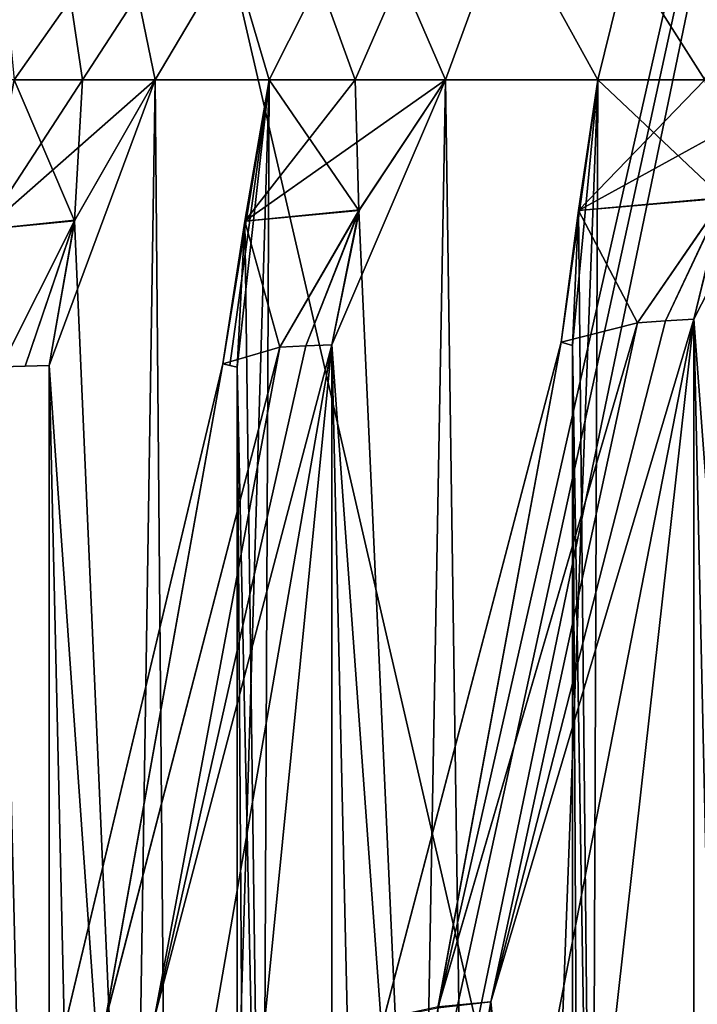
# Model space of a CAD drawing. Header units: millimetres. Extents: x -83 to 83, y -7 to 316.
# Tile 75 of 96: x -67 to -56, y 257 to 273. Entities that reach past the tile are written whole.
import ezdxf

# ---------------------------------------------------------------- set-up
doc = ezdxf.new("R2010")
doc.units = ezdxf.units.MM
doc.header["$LTSCALE"] = 81.481481
for name, color, linetype in [('1010', 7, 'CONTINUOUS'), ('1011', 7, 'CONTINUOUS'), ('1012', 7, 'CONTINUOUS'), ('1013', 7, 'CONTINUOUS'), ('1014', 7, 'CONTINUOUS'), ('1016', 7, 'CONTINUOUS'), ('1017', 7, 'CONTINUOUS'), ('1018', 7, 'CONTINUOUS'), ('1019', 7, 'CONTINUOUS'), ('877', 7, 'CONTINUOUS'), ('886', 7, 'CONTINUOUS'), ('920', 7, 'CONTINUOUS'), ('921', 7, 'CONTINUOUS'), ('922', 7, 'CONTINUOUS'), ('931', 7, 'CONTINUOUS'), ('932', 7, 'CONTINUOUS'), ('933', 7, 'CONTINUOUS'), ('949', 7, 'CONTINUOUS'), ('950', 7, 'CONTINUOUS'), ('951', 7, 'CONTINUOUS'), ('952', 7, 'CONTINUOUS'), ('954', 7, 'CONTINUOUS'), ('955', 7, 'CONTINUOUS'), ('956', 7, 'CONTINUOUS'), ('957', 7, 'CONTINUOUS'), ('959', 7, 'CONTINUOUS')]:
    doc.layers.add(name, color=color, linetype=linetype)

msp = doc.modelspace()

# ---------------------------------------------------------------- linework, layer by layer
at = {"layer": '1010', "color": 7, "linetype": 'CONTINUOUS'}
for points in [[(-65.305, 248.499, 37.568), (-64.939, 272.134, 37.79), (-66.645, 267.539, 36.756), (-65.305, 248.499, 37.568)], [(-64.939, 272.134, 37.79), (-66.234, 269.877, 37.005), (-66.645, 267.539, 36.756), (-64.939, 272.134, 37.79)], [(-66.234, 269.877, 37.005), (-67.419, 267.513, 36.287), (-67.031, 267.526, 36.522), (-66.234, 269.877, 37.005)], [(-66.645, 267.539, 36.756), (-66.234, 269.877, 37.005), (-67.031, 267.526, 36.522), (-66.645, 267.539, 36.756)], [(-66.645, 224.9, 36.756), (-65.305, 248.499, 37.568), (-66.645, 267.539, 36.756), (-66.645, 224.9, 36.756)]]:
    msp.add_3dface(points, dxfattribs=at)
at = {"layer": '1011', "color": 7, "linetype": 'CONTINUOUS'}
for points in [[(-63.103, 272.134, 40.783), (-63.212, 248.515, 40.994), (-63.494, 269.859, 41.541), (-63.103, 272.134, 40.783)], [(-63.849, 267.561, 42.229), (-63.494, 269.859, 41.541), (-63.619, 267.511, 41.784), (-63.849, 267.561, 42.229)], [(-63.494, 269.859, 41.541), (-63.212, 248.515, 40.994), (-63.619, 267.511, 41.784), (-63.494, 269.859, 41.541)], [(-63.734, 267.536, 42.006), (-63.849, 267.561, 42.229), (-63.619, 267.511, 41.784), (-63.734, 267.536, 42.006)], [(-63.212, 248.515, 40.994), (-63.321, 224.9, 41.205), (-63.619, 267.511, 41.784), (-63.212, 248.515, 40.994)], [(-63.619, 267.511, 41.784), (-63.321, 224.9, 41.205), (-63.619, 224.9, 41.784), (-63.619, 267.511, 41.784)]]:
    msp.add_3dface(points, dxfattribs=at)
at = {"layer": '1012', "color": 7, "linetype": 'CONTINUOUS'}
for points in [[(-60.685, 248.565, 44.647), (-60.265, 272.134, 44.87), (-62.096, 267.871, 43.896), (-60.685, 248.565, 44.647)], [(-60.265, 272.134, 44.87), (-61.649, 270.044, 44.134), (-62.096, 267.871, 43.896), (-60.265, 272.134, 44.87)], [(-61.649, 270.044, 44.134), (-62.931, 267.832, 43.452), (-62.513, 267.852, 43.674), (-61.649, 270.044, 44.134)], [(-62.096, 267.871, 43.896), (-61.649, 270.044, 44.134), (-62.513, 267.852, 43.674), (-62.096, 267.871, 43.896)], [(-62.096, 224.9, 43.896), (-60.685, 248.565, 44.647), (-62.096, 267.871, 43.896), (-62.096, 224.9, 43.896)]]:
    msp.add_3dface(points, dxfattribs=at)
at = {"layer": '1013', "color": 7, "linetype": 'CONTINUOUS'}
for points in [[(-62.096, 224.9, 43.896), (-62.096, 267.871, 43.896), (-66.36, 224.9, 43.71), (-62.096, 224.9, 43.896)], [(-62.096, 267.871, 43.896), (-65.909, 245.89, 43.73), (-66.36, 224.9, 43.71), (-62.096, 267.871, 43.896)], [(-65.909, 245.89, 43.73), (-62.096, 267.871, 43.896), (-64.95, 257.045, 43.771), (-65.909, 245.89, 43.73)]]:
    msp.add_3dface(points, dxfattribs=at)
at = {"layer": '1014', "color": 7, "linetype": 'CONTINUOUS'}
for points in [[(-62.931, 267.832, 43.452), (-65.745, 256.981, 43.329), (-64.95, 257.045, 43.771), (-62.931, 267.832, 43.452)], [(-62.096, 267.871, 43.896), (-62.513, 267.852, 43.674), (-64.95, 257.045, 43.771), (-62.096, 267.871, 43.896)], [(-62.513, 267.852, 43.674), (-62.931, 267.832, 43.452), (-64.95, 257.045, 43.771), (-62.513, 267.852, 43.674)]]:
    msp.add_3dface(points, dxfattribs=at)
at = {"layer": '1016', "color": 7, "linetype": 'CONTINUOUS'}
for points in [[(-57.808, 272.134, 47.994), (-57.902, 248.516, 48.204), (-58.119, 270.032, 48.695), (-57.808, 272.134, 47.994)], [(-58.403, 267.91, 49.337), (-58.119, 270.032, 48.695), (-58.22, 267.859, 48.924), (-58.403, 267.91, 49.337)], [(-58.119, 270.032, 48.695), (-57.902, 248.516, 48.204), (-58.22, 267.859, 48.924), (-58.119, 270.032, 48.695)], [(-57.902, 248.516, 48.204), (-57.995, 224.9, 48.414), (-58.22, 267.859, 48.924), (-57.902, 248.516, 48.204)], [(-58.22, 267.859, 48.924), (-57.995, 224.9, 48.414), (-58.22, 224.9, 48.924), (-58.22, 267.859, 48.924)]]:
    msp.add_3dface(points, dxfattribs=at)
at = {"layer": '1017', "color": 7, "linetype": 'CONTINUOUS'}
for points in [[(-54.793, 248.565, 51.707), (-54.297, 272.134, 51.933), (-56.266, 268.282, 51.036), (-54.793, 248.565, 51.707)], [(-54.297, 272.134, 51.933), (-55.784, 270.243, 51.256), (-56.266, 268.282, 51.036), (-54.297, 272.134, 51.933)], [(-55.784, 270.243, 51.256), (-57.171, 268.226, 50.624), (-56.719, 268.255, 50.829), (-55.784, 270.243, 51.256)], [(-56.266, 268.282, 51.036), (-55.784, 270.243, 51.256), (-56.719, 268.255, 50.829), (-56.266, 268.282, 51.036)], [(-56.266, 224.9, 51.036), (-54.793, 248.565, 51.707), (-56.266, 268.282, 51.036), (-56.266, 224.9, 51.036)]]:
    msp.add_3dface(points, dxfattribs=at)
at = {"layer": '1018', "color": 7, "linetype": 'CONTINUOUS'}
for points in [[(-56.266, 224.9, 51.036), (-56.266, 268.282, 51.036), (-61.129, 224.9, 50.824), (-56.266, 224.9, 51.036)], [(-56.266, 268.282, 51.036), (-60.635, 245.888, 50.845), (-61.129, 224.9, 50.824), (-56.266, 268.282, 51.036)], [(-60.635, 245.888, 50.845), (-56.266, 268.282, 51.036), (-59.534, 257.297, 50.893), (-60.635, 245.888, 50.845)]]:
    msp.add_3dface(points, dxfattribs=at)
at = {"layer": '1019', "color": 7, "linetype": 'CONTINUOUS'}
for points in [[(-57.171, 268.226, 50.624), (-60.386, 257.2, 50.483), (-59.534, 257.297, 50.893), (-57.171, 268.226, 50.624)], [(-56.266, 268.282, 51.036), (-56.719, 268.255, 50.829), (-59.534, 257.297, 50.893), (-56.266, 268.282, 51.036)], [(-56.719, 268.255, 50.829), (-57.171, 268.226, 50.624), (-59.534, 257.297, 50.893), (-56.719, 268.255, 50.829)], [(-60.386, 257.2, 50.483), (-61.452, 245.9, 50.436), (-59.534, 257.297, 50.893), (-60.386, 257.2, 50.483)], [(-61.452, 245.9, 50.436), (-60.635, 245.888, 50.845), (-59.534, 257.297, 50.893), (-61.452, 245.9, 50.436)]]:
    msp.add_3dface(points, dxfattribs=at)
at = {"layer": '877', "color": 7, "linetype": 'CONTINUOUS'}
for points in [[(-66.47, 227.9, -30.13), (-52.364, 224.9, -50.796), (-68.036, 292.695, -27.927), (-66.47, 227.9, -30.13)], [(-68.036, 292.695, -27.927), (-52.364, 224.9, -50.796), (-52.336, 292.695, -51.67), (-68.036, 292.695, -27.927)], [(-67.021, 227.9, -28.883), (-66.47, 227.9, -30.13), (-68.036, 292.695, -27.927), (-67.021, 227.9, -28.883)], [(-67.549, 227.9, -27.626), (-67.021, 227.9, -28.883), (-68.036, 292.695, -27.927), (-67.549, 227.9, -27.626)], [(-67.021, 227.9, 28.883), (-67.549, 227.9, 27.626), (-68.036, 292.695, 27.927), (-67.021, 227.9, 28.883)], [(-52.336, 292.695, 51.67), (-67.021, 227.9, 28.883), (-68.036, 292.695, 27.927), (-52.336, 292.695, 51.67)], [(-66.47, 227.9, 30.13), (-67.021, 227.9, 28.883), (-52.336, 292.695, 51.67), (-66.47, 227.9, 30.13)], [(-66.402, 224.9, 30.214), (-66.47, 227.9, 30.13), (-52.336, 292.695, 51.67), (-66.402, 224.9, 30.214)], [(-52.364, 224.9, 50.796), (-66.402, 224.9, 30.214), (-52.336, 292.695, 51.67), (-52.364, 224.9, 50.796)]]:
    msp.add_3dface(points, dxfattribs=at)
at = {"layer": '886', "color": 7, "linetype": 'CONTINUOUS'}
for points in [[(-52.733, 292.695, -53.269), (-68.577, 272.134, -30.699), (-69.177, 292.695, -28.859), (-52.733, 292.695, -53.269)], [(-52.733, 292.695, 53.269), (-69.177, 292.695, 28.859), (-54.297, 272.134, 51.933), (-52.733, 292.695, 53.269)], [(-54.297, 272.134, 51.933), (-69.177, 292.695, 28.859), (-56.088, 272.134, 49.993), (-54.297, 272.134, 51.933)], [(-56.088, 272.134, 49.993), (-69.177, 292.695, 28.859), (-57.808, 272.134, 47.994), (-56.088, 272.134, 49.993)], [(-57.808, 272.134, 47.994), (-69.177, 292.695, 28.859), (-60.265, 272.134, 44.87), (-57.808, 272.134, 47.994)], [(-60.265, 272.134, 44.87), (-69.177, 292.695, 28.859), (-61.719, 272.134, 42.849), (-60.265, 272.134, 44.87)], [(-61.719, 272.134, 42.849), (-69.177, 292.695, 28.859), (-63.103, 272.134, 40.783), (-61.719, 272.134, 42.849)], [(-63.103, 272.134, 40.783), (-69.177, 292.695, 28.859), (-64.939, 272.134, 37.79), (-63.103, 272.134, 40.783)], [(-64.939, 272.134, 37.79), (-69.177, 292.695, 28.859), (-66.108, 272.134, 35.706), (-64.939, 272.134, 37.79)], [(-66.108, 272.134, 35.706), (-69.177, 292.695, 28.859), (-67.209, 272.134, 33.588), (-66.108, 272.134, 35.706)], [(-67.209, 272.134, -33.588), (-68.577, 272.134, -30.699), (-52.733, 292.695, -53.269), (-67.209, 272.134, -33.588)], [(-66.108, 272.134, -35.707), (-67.209, 272.134, -33.588), (-52.733, 292.695, -53.269), (-66.108, 272.134, -35.707)], [(-64.939, 272.134, -37.79), (-66.108, 272.134, -35.707), (-52.733, 292.695, -53.269), (-64.939, 272.134, -37.79)], [(-63.103, 272.134, -40.783), (-64.939, 272.134, -37.79), (-52.733, 292.695, -53.269), (-63.103, 272.134, -40.783)], [(-61.718, 272.134, -42.85), (-63.103, 272.134, -40.783), (-52.733, 292.695, -53.269), (-61.718, 272.134, -42.85)], [(-60.265, 272.134, -44.87), (-61.718, 272.134, -42.85), (-52.733, 292.695, -53.269), (-60.265, 272.134, -44.87)], [(-57.808, 272.134, -47.994), (-60.265, 272.134, -44.87), (-52.733, 292.695, -53.269), (-57.808, 272.134, -47.994)], [(-56.087, 272.134, -49.994), (-57.808, 272.134, -47.994), (-52.733, 292.695, -53.269), (-56.087, 272.134, -49.994)], [(-64.939, 272.134, -37.79), (-64.524, 224.9, -39.294), (-65.305, 248.499, -37.568), (-64.939, 272.134, -37.79)], [(-65.305, 248.499, 37.568), (-64.524, 224.9, 39.294), (-64.939, 272.134, 37.79), (-65.305, 248.499, 37.568)], [(-64.524, 224.9, -39.294), (-64.939, 272.134, -37.79), (-63.103, 272.134, -40.783), (-64.524, 224.9, -39.294)], [(-64.524, 224.9, 39.294), (-63.103, 272.134, 40.783), (-64.939, 272.134, 37.79), (-64.524, 224.9, 39.294)], [(-63.212, 248.515, -40.994), (-64.524, 224.9, -39.294), (-63.103, 272.134, -40.783), (-63.212, 248.515, -40.994)], [(-63.103, 272.134, 40.783), (-64.524, 224.9, 39.294), (-63.212, 248.515, 40.994), (-63.103, 272.134, 40.783)], [(-60.265, 272.134, -44.87), (-59.584, 224.9, -46.445), (-60.685, 248.565, -44.647), (-60.265, 272.134, -44.87)], [(-60.685, 248.565, 44.647), (-59.584, 224.9, 46.445), (-60.265, 272.134, 44.87), (-60.685, 248.565, 44.647)], [(-59.584, 224.9, -46.445), (-60.265, 272.134, -44.87), (-57.808, 272.134, -47.994), (-59.584, 224.9, -46.445)], [(-59.584, 224.9, 46.445), (-57.808, 272.134, 47.994), (-60.265, 272.134, 44.87), (-59.584, 224.9, 46.445)], [(-57.902, 248.516, -48.204), (-59.584, 224.9, -46.445), (-57.808, 272.134, -47.994), (-57.902, 248.516, -48.204)], [(-57.808, 272.134, 47.994), (-59.584, 224.9, 46.445), (-57.902, 248.516, 48.204), (-57.808, 272.134, 47.994)]]:
    msp.add_3dface(points, dxfattribs=at)
at = {"layer": '920', "color": 7, "linetype": 'CONTINUOUS'}
for points in [[(-67.209, 272.134, -33.588), (-66.239, 269.867, -37.002), (-67.681, 269.728, -34.39), (-67.209, 272.134, -33.588)], [(-67.209, 272.134, -33.588), (-66.108, 272.134, -35.707), (-66.239, 269.867, -37.002), (-67.209, 272.134, -33.588)], [(-66.108, 272.134, -35.707), (-64.939, 272.134, -37.79), (-66.239, 269.867, -37.002), (-66.108, 272.134, -35.707)], [(-66.239, 269.867, -37.002), (-67.419, 267.513, -36.287), (-67.681, 269.728, -34.39), (-66.239, 269.867, -37.002)]]:
    msp.add_3dface(points, dxfattribs=at)
at = {"layer": '921', "color": 7, "linetype": 'CONTINUOUS'}
for points in [[(-63.103, 272.134, -40.783), (-61.658, 270.03, -44.129), (-63.494, 269.861, -41.54), (-63.103, 272.134, -40.783)], [(-63.103, 272.134, -40.783), (-61.718, 272.134, -42.85), (-61.658, 270.03, -44.129), (-63.103, 272.134, -40.783)], [(-61.718, 272.134, -42.85), (-60.265, 272.134, -44.87), (-61.658, 270.03, -44.129), (-61.718, 272.134, -42.85)], [(-61.658, 270.03, -44.129), (-62.931, 267.832, -43.452), (-63.494, 269.861, -41.54), (-61.658, 270.03, -44.129)], [(-62.931, 267.832, -43.452), (-63.849, 267.561, -42.229), (-63.494, 269.861, -41.54), (-62.931, 267.832, -43.452)], [(-65.743, 256.989, -43.329), (-63.849, 267.561, -42.229), (-62.931, 267.832, -43.452), (-65.743, 256.989, -43.329)], [(-66.409, 256.839, -42.34), (-63.849, 267.561, -42.229), (-65.743, 256.989, -43.329), (-66.409, 256.839, -42.34)]]:
    msp.add_3dface(points, dxfattribs=at)
at = {"layer": '922', "color": 7, "linetype": 'CONTINUOUS'}
for points in [[(-57.808, 272.134, -47.994), (-55.792, 270.232, -51.252), (-58.119, 270.033, -48.694), (-57.808, 272.134, -47.994)], [(-57.808, 272.134, -47.994), (-56.087, 272.134, -49.994), (-55.792, 270.232, -51.252), (-57.808, 272.134, -47.994)], [(-55.792, 270.232, -51.252), (-57.171, 268.226, -50.624), (-58.119, 270.033, -48.694), (-55.792, 270.232, -51.252)], [(-57.171, 268.226, -50.624), (-58.403, 267.91, -49.337), (-58.119, 270.033, -48.694), (-57.171, 268.226, -50.624)], [(-60.383, 257.214, -50.483), (-58.403, 267.91, -49.337), (-57.171, 268.226, -50.624), (-60.383, 257.214, -50.483)], [(-61.256, 257.029, -49.461), (-58.403, 267.91, -49.337), (-60.383, 257.214, -50.483), (-61.256, 257.029, -49.461)]]:
    msp.add_3dface(points, dxfattribs=at)
at = {"layer": '931', "color": 7, "linetype": 'CONTINUOUS'}
for points in [[(-64.939, 272.134, 37.79), (-66.108, 272.134, 35.706), (-67.681, 269.725, 34.39), (-64.939, 272.134, 37.79)], [(-64.939, 272.134, 37.79), (-67.681, 269.725, 34.39), (-66.234, 269.877, 37.005), (-64.939, 272.134, 37.79)], [(-66.108, 272.134, 35.706), (-67.209, 272.134, 33.588), (-67.681, 269.725, 34.39), (-66.108, 272.134, 35.706)], [(-66.234, 269.877, 37.005), (-67.681, 269.725, 34.39), (-67.419, 267.513, 36.287), (-66.234, 269.877, 37.005)]]:
    msp.add_3dface(points, dxfattribs=at)
at = {"layer": '932', "color": 7, "linetype": 'CONTINUOUS'}
for points in [[(-60.265, 272.134, 44.87), (-61.719, 272.134, 42.849), (-63.494, 269.859, 41.541), (-60.265, 272.134, 44.87)], [(-60.265, 272.134, 44.87), (-63.494, 269.859, 41.541), (-61.649, 270.044, 44.134), (-60.265, 272.134, 44.87)], [(-61.719, 272.134, 42.849), (-63.103, 272.134, 40.783), (-63.494, 269.859, 41.541), (-61.719, 272.134, 42.849)], [(-61.649, 270.044, 44.134), (-63.494, 269.859, 41.541), (-62.931, 267.832, 43.452), (-61.649, 270.044, 44.134)], [(-63.494, 269.859, 41.541), (-63.849, 267.561, 42.229), (-62.931, 267.832, 43.452), (-63.494, 269.859, 41.541)], [(-62.931, 267.832, 43.452), (-63.849, 267.561, 42.229), (-65.745, 256.981, 43.329), (-62.931, 267.832, 43.452)], [(-63.849, 267.561, 42.229), (-66.41, 256.835, 42.34), (-65.745, 256.981, 43.329), (-63.849, 267.561, 42.229)]]:
    msp.add_3dface(points, dxfattribs=at)
at = {"layer": '933', "color": 7, "linetype": 'CONTINUOUS'}
for points in [[(-54.297, 272.134, 51.933), (-56.088, 272.134, 49.993), (-58.119, 270.032, 48.695), (-54.297, 272.134, 51.933)], [(-54.297, 272.134, 51.933), (-58.119, 270.032, 48.695), (-55.784, 270.243, 51.256), (-54.297, 272.134, 51.933)], [(-56.088, 272.134, 49.993), (-57.808, 272.134, 47.994), (-58.119, 270.032, 48.695), (-56.088, 272.134, 49.993)], [(-55.784, 270.243, 51.256), (-58.119, 270.032, 48.695), (-57.171, 268.226, 50.624), (-55.784, 270.243, 51.256)], [(-58.119, 270.032, 48.695), (-58.403, 267.91, 49.337), (-57.171, 268.226, 50.624), (-58.119, 270.032, 48.695)], [(-57.171, 268.226, 50.624), (-58.403, 267.91, 49.337), (-60.386, 257.2, 50.483), (-57.171, 268.226, 50.624)], [(-58.403, 267.91, 49.337), (-61.258, 257.021, 49.461), (-60.386, 257.2, 50.483), (-58.403, 267.91, 49.337)]]:
    msp.add_3dface(points, dxfattribs=at)
at = {"layer": '949', "color": 7, "linetype": 'CONTINUOUS'}
for points in [[(-64.939, 272.134, -37.79), (-65.305, 248.499, -37.568), (-66.239, 269.867, -37.002), (-64.939, 272.134, -37.79)], [(-67.419, 267.513, -36.287), (-66.239, 269.867, -37.002), (-67.031, 267.526, -36.522), (-67.419, 267.513, -36.287)], [(-67.031, 267.526, -36.522), (-66.239, 269.867, -37.002), (-66.645, 267.539, -36.756), (-67.031, 267.526, -36.522)], [(-66.239, 269.867, -37.002), (-65.305, 248.499, -37.568), (-66.645, 267.539, -36.756), (-66.239, 269.867, -37.002)], [(-65.305, 248.499, -37.568), (-65.669, 224.9, -37.347), (-66.645, 267.539, -36.756), (-65.305, 248.499, -37.568)], [(-66.645, 267.539, -36.756), (-65.669, 224.9, -37.347), (-66.645, 224.9, -36.756), (-66.645, 267.539, -36.756)]]:
    msp.add_3dface(points, dxfattribs=at)
at = {"layer": '950', "color": 7, "linetype": 'CONTINUOUS'}
for points in [[(-63.849, 267.561, -42.229), (-63.103, 272.134, -40.783), (-63.494, 269.861, -41.54), (-63.849, 267.561, -42.229)], [(-63.103, 272.134, -40.783), (-63.849, 267.561, -42.229), (-63.734, 267.536, -42.006), (-63.103, 272.134, -40.783)], [(-63.619, 267.511, -41.784), (-63.103, 272.134, -40.783), (-63.734, 267.536, -42.006), (-63.619, 267.511, -41.784)], [(-63.212, 248.515, -40.994), (-63.103, 272.134, -40.783), (-63.619, 267.511, -41.784), (-63.212, 248.515, -40.994)], [(-63.619, 224.9, -41.784), (-63.212, 248.515, -40.994), (-63.619, 267.511, -41.784), (-63.619, 224.9, -41.784)]]:
    msp.add_3dface(points, dxfattribs=at)
at = {"layer": '951', "color": 7, "linetype": 'CONTINUOUS'}
for points in [[(-65.743, 256.989, -43.329), (-62.931, 267.832, -43.452), (-64.95, 257.045, -43.771), (-65.743, 256.989, -43.329)], [(-62.513, 267.852, -43.674), (-62.096, 267.871, -43.896), (-64.95, 257.045, -43.771), (-62.513, 267.852, -43.674)], [(-62.931, 267.832, -43.452), (-62.513, 267.852, -43.674), (-64.95, 257.045, -43.771), (-62.931, 267.832, -43.452)]]:
    msp.add_3dface(points, dxfattribs=at)
at = {"layer": '952', "color": 7, "linetype": 'CONTINUOUS'}
msp.add_3dface([(-64.95, 257.045, -43.771), (-62.096, 267.871, -43.896), (-62.096, 224.9, -43.896), (-64.95, 257.045, -43.771)], dxfattribs=at)
at = {"layer": '954', "color": 7, "linetype": 'CONTINUOUS'}
for points in [[(-60.265, 272.134, -44.87), (-60.685, 248.565, -44.647), (-61.658, 270.03, -44.129), (-60.265, 272.134, -44.87)], [(-62.931, 267.832, -43.452), (-61.658, 270.03, -44.129), (-62.513, 267.852, -43.674), (-62.931, 267.832, -43.452)], [(-61.658, 270.03, -44.129), (-62.096, 267.871, -43.896), (-62.513, 267.852, -43.674), (-61.658, 270.03, -44.129)], [(-61.658, 270.03, -44.129), (-60.685, 248.565, -44.647), (-62.096, 267.871, -43.896), (-61.658, 270.03, -44.129)], [(-60.685, 248.565, -44.647), (-61.106, 224.9, -44.423), (-62.096, 267.871, -43.896), (-60.685, 248.565, -44.647)], [(-62.096, 267.871, -43.896), (-61.106, 224.9, -44.423), (-62.096, 224.9, -43.896), (-62.096, 267.871, -43.896)]]:
    msp.add_3dface(points, dxfattribs=at)
at = {"layer": '955', "color": 7, "linetype": 'CONTINUOUS'}
for points in [[(-58.403, 267.91, -49.337), (-57.808, 272.134, -47.994), (-58.119, 270.033, -48.694), (-58.403, 267.91, -49.337)], [(-57.808, 272.134, -47.994), (-58.403, 267.91, -49.337), (-58.22, 267.859, -48.924), (-57.808, 272.134, -47.994)], [(-57.902, 248.516, -48.204), (-57.808, 272.134, -47.994), (-58.22, 267.859, -48.924), (-57.902, 248.516, -48.204)], [(-58.22, 224.9, -48.924), (-57.902, 248.516, -48.204), (-58.22, 267.859, -48.924), (-58.22, 224.9, -48.924)]]:
    msp.add_3dface(points, dxfattribs=at)
at = {"layer": '956', "color": 7, "linetype": 'CONTINUOUS'}
for points in [[(-60.383, 257.214, -50.483), (-57.171, 268.226, -50.624), (-59.534, 257.297, -50.893), (-60.383, 257.214, -50.483)], [(-56.719, 268.255, -50.829), (-56.266, 268.282, -51.036), (-59.534, 257.297, -50.893), (-56.719, 268.255, -50.829)], [(-57.171, 268.226, -50.624), (-56.719, 268.255, -50.829), (-59.534, 257.297, -50.893), (-57.171, 268.226, -50.624)], [(-60.635, 245.888, -50.845), (-60.383, 257.214, -50.483), (-59.534, 257.297, -50.893), (-60.635, 245.888, -50.845)]]:
    msp.add_3dface(points, dxfattribs=at)
at = {"layer": '957', "color": 7, "linetype": 'CONTINUOUS'}
for points in [[(-59.534, 257.297, -50.893), (-56.266, 268.282, -51.036), (-56.266, 224.9, -51.036), (-59.534, 257.297, -50.893)], [(-60.635, 245.888, -50.845), (-59.534, 257.297, -50.893), (-56.266, 224.9, -51.036), (-60.635, 245.888, -50.845)]]:
    msp.add_3dface(points, dxfattribs=at)
at = {"layer": '959', "color": 7, "linetype": 'CONTINUOUS'}
for points in [[(-57.171, 268.226, -50.624), (-55.792, 270.232, -51.252), (-56.719, 268.255, -50.829), (-57.171, 268.226, -50.624)], [(-55.792, 270.232, -51.252), (-56.266, 268.282, -51.036), (-56.719, 268.255, -50.829), (-55.792, 270.232, -51.252)], [(-55.792, 270.232, -51.252), (-54.793, 248.565, -51.707), (-56.266, 268.282, -51.036), (-55.792, 270.232, -51.252)], [(-54.793, 248.565, -51.707), (-55.291, 224.9, -51.48), (-56.266, 268.282, -51.036), (-54.793, 248.565, -51.707)], [(-56.266, 268.282, -51.036), (-55.291, 224.9, -51.48), (-56.266, 224.9, -51.036), (-56.266, 268.282, -51.036)]]:
    msp.add_3dface(points, dxfattribs=at)

doc.saveas('drawing.dxf')
